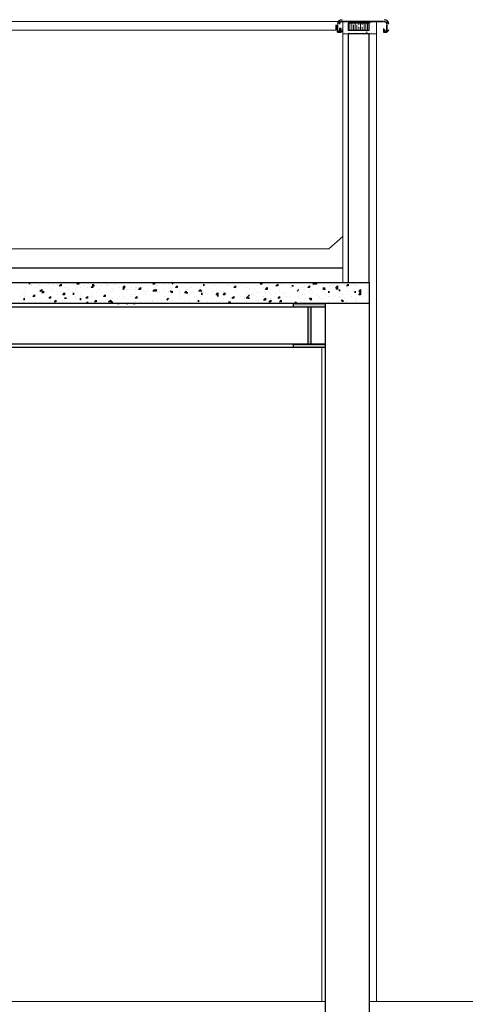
# Model space of a CAD drawing. Header units: metres. Extents: x 5.7 to 89.8, y 4 to 63.5.
# Tile 158 of 256: x 41 to 43.4, y 35.2 to 40.6. Entities that reach past the tile are written whole.
import ezdxf

# ---------------------------------------------------------------- set-up
doc = ezdxf.new("R2010")
doc.units = ezdxf.units.M
doc.header["$MEASUREMENT"] = 0
for name, color, linetype in [('PDF17_beam-A', 7, 'Continuous'), ('PDF17_boresh', 7, 'Continuous'), ('PDF17_hatch', 7, 'Continuous'), ('PDF17_hatch-plan', 7, 'Continuous'), ('PDF17_kaff', 7, 'Continuous'), ('PDF17_wall', 7, 'Continuous')]:
    doc.layers.add(name, color=color, linetype=linetype)

msp = doc.modelspace()

# ---------------------------------------------------------------- linework, layer by layer
at = {"layer": 'PDF17_beam-A', "lineweight": 25}
for points in [[(42.4961, 39.0609), (42.6694, 39.0609), (42.6694, 39.0417), (42.4961, 39.0417)], [(42.4961, 38.8394), (42.6694, 38.8394), (42.6694, 38.8202), (42.4961, 38.8202)]]:
    msp.add_lwpolyline(points, close=True, dxfattribs=at)
for points in [[(42.6694, 39.0417), (31.6417, 39.0417)], [(42.5731, 39.0417), (42.5731, 38.8394)], [(42.5924, 38.8394), (42.5924, 39.0417)], [(42.6694, 38.8394), (31.6417, 38.8394)], [(42.5827, 38.8394), (42.5827, 38.8394)], [(42.6694, 38.8202), (31.6417, 38.8202)]]:
    msp.add_lwpolyline(points, dxfattribs=at)
at = {"layer": 'PDF17_beam-A', "transparency": 33554559}
for points in [[(42.4961, 39.0417), (42.6694, 39.0417), (42.4961, 39.0609)], [(42.6694, 39.0417), (42.4961, 39.0609), (42.6694, 39.0609)], [(42.5731, 38.8394), (42.5924, 38.8394), (42.5731, 39.0417)], [(42.5924, 38.8394), (42.5731, 39.0417), (42.5924, 39.0417)], [(42.4961, 38.8202), (42.6694, 38.8202), (42.4961, 38.8394)], [(42.6694, 38.8202), (42.4961, 38.8394), (42.6694, 38.8394)]]:
    msp.add_solid(points, dxfattribs=at)
at = {"layer": 'PDF17_boresh', "lineweight": 25}
msp.add_lwpolyline([(42.7657, 39.2536), (31.5261, 39.2536)], dxfattribs=at)
at = {"layer": 'PDF17_hatch', "lineweight": 25}
for points in [[(41.0321, 39.1765), (41.0321, 39.1765)], [(41.0514, 39.1669), (41.0514, 39.1669)], [(41.061, 39.1669), (41.061, 39.1669)], [(41.0995, 39.1669), (41.0995, 39.1669)], [(41.1573, 39.1669), (41.1573, 39.1669)], [(41.1766, 39.1669), (41.1766, 39.1669)], [(41.2055, 39.1765), (41.2055, 39.1765)], [(41.2055, 39.1669), (41.2055, 39.1669)], [(41.2247, 39.1765), (41.2247, 39.1765)], [(41.2247, 39.1765), (41.2344, 39.1765)], [(41.2247, 39.1669), (41.2247, 39.1669)], [(41.2344, 39.1765), (41.2344, 39.1765)], [(41.2729, 39.1765), (41.2729, 39.1765)], [(41.2922, 39.1669), (41.2922, 39.1669)], [(41.3114, 39.1669), (41.3114, 39.1669)], [(41.3788, 39.1765), (41.3788, 39.1765)], [(41.4752, 39.1669), (41.4752, 39.1669)], [(41.5137, 39.1669), (41.5137, 39.1669)], [(41.5233, 39.1669), (41.5233, 39.1669)], [(41.5715, 39.1765), (41.5715, 39.1765)], [(41.6678, 39.1765), (41.6678, 39.1765)], [(41.6678, 39.1765), (41.6678, 39.1765)], [(41.7256, 39.1669), (41.7256, 39.1669)], [(41.793, 39.1765), (41.793, 39.1765)], [(41.793, 39.1669), (41.793, 39.1669)], [(41.8122, 39.1669), (41.8122, 39.1669)], [(41.8315, 39.1669), (41.8315, 39.1669)], [(41.87, 39.1765), (41.87, 39.1765)], [(41.8989, 39.1765), (41.8989, 39.1765)], [(41.9567, 39.1765), (41.9567, 39.1765)], [(42.053, 39.1669), (42.053, 39.1669)], [(42.1204, 39.1765), (42.1204, 39.1765)], [(42.1397, 39.1669), (42.1397, 39.1669)], [(42.1686, 39.1669), (42.1686, 39.1669)], [(42.2071, 39.1765), (42.2071, 39.1765)], [(42.2168, 39.1669), (42.2168, 39.1669)], [(42.236, 39.1765), (42.236, 39.1765)], [(42.236, 39.1765), (42.236, 39.1765)], [(42.236, 39.1765), (42.236, 39.1765)], [(42.3612, 39.1669), (42.3612, 39.1669)], [(42.419, 39.1765), (42.419, 39.1765)], [(42.4286, 39.1669), (42.4286, 39.1669)], [(42.4479, 39.1765), (42.4479, 39.1765)], [(42.4479, 39.1765), (42.4479, 39.1765)], [(42.4575, 39.1765), (42.4575, 39.1765)], [(42.4768, 39.1669), (42.4768, 39.1669)], [(42.5153, 39.1765), (42.5153, 39.1765)], [(42.5827, 39.1669), (42.5827, 39.1669)], [(42.6213, 39.1669), (42.6213, 39.1669)], [(42.6405, 39.1669), (42.6405, 39.1669)], [(42.6598, 39.1669), (42.6598, 39.1669)], [(42.708, 39.1669), (42.708, 39.1669)], [(42.7272, 39.1765), (42.7272, 39.1765)], [(42.7754, 39.1669), (42.7754, 39.1669)], [(42.7946, 39.1669), (42.7946, 39.1669)], [(42.8235, 39.1669), (42.8235, 39.1669)], [(42.8524, 39.1765), (42.8524, 39.1765)], [(42.8621, 39.1765), (42.8621, 39.1765)], [(41.0129, 39.1091), (41.0129, 39.1091)], [(41.0225, 39.138), (41.0225, 39.138)], [(41.0321, 39.1476), (41.0321, 39.1476)], [(41.0321, 39.1187), (41.0321, 39.1187)], [(41.0321, 39.1091), (41.0321, 39.1091)], [(41.061, 39.1572), (41.061, 39.1572)], [(41.061, 39.1572), (41.061, 39.1572)], [(41.0706, 39.1091), (41.0706, 39.1091)], [(41.0706, 39.1091), (41.0706, 39.1091)], [(41.0803, 39.1091), (41.0803, 39.1091)], [(41.0899, 39.1476), (41.0899, 39.1476)], [(41.0995, 39.1284), (41.0995, 39.1284)], [(41.1092, 39.1572), (41.1092, 39.1572)], [(41.1188, 39.1572), (41.1188, 39.1572)], [(41.1381, 39.1091), (41.1381, 39.1091)], [(41.1477, 39.1572), (41.1477, 39.1572)], [(41.1477, 39.1187), (41.1477, 39.1187)], [(41.1477, 39.1187), (41.1477, 39.1187)], [(41.1766, 39.138), (41.1766, 39.138)], [(41.1766, 39.1284), (41.1766, 39.1284)], [(41.1862, 39.1572), (41.1862, 39.1572)], [(41.2055, 39.1284), (41.2055, 39.1284)], [(41.2055, 39.1091), (41.2055, 39.1091)], [(41.2247, 39.1284), (41.2247, 39.1284)], [(41.244, 39.1476), (41.244, 39.1476)], [(41.2536, 39.1476), (41.2536, 39.1476)], [(41.2633, 39.138), (41.2633, 39.138)], [(41.2922, 39.1091), (41.2922, 39.1091)], [(41.3018, 39.138), (41.3018, 39.138)], [(41.3114, 39.1476), (41.3114, 39.1476)], [(41.3307, 39.1476), (41.3307, 39.1476)], [(41.3307, 39.1476), (41.3307, 39.1476)], [(41.3307, 39.1091), (41.3307, 39.1091)], [(41.35, 39.1572), (41.35, 39.1572)], [(41.3692, 39.1476), (41.3692, 39.1476)], [(41.3788, 39.1476), (41.3788, 39.1476)], [(41.3885, 39.1476), (41.3885, 39.1476)], [(41.3885, 39.1091), (41.3885, 39.1091)], [(41.4174, 39.1572), (41.4174, 39.1572)], [(41.4174, 39.1187), (41.4174, 39.1187)], [(41.4366, 39.138), (41.4366, 39.138)], [(41.4463, 39.1572), (41.4463, 39.1572)], [(41.4463, 39.1572), (41.4463, 39.1572)], [(41.4463, 39.1187), (41.4463, 39.1187)], [(41.4463, 39.1187), (41.4463, 39.1187)], [(41.4463, 39.1187), (41.4463, 39.1187)], [(41.4752, 39.1572), (41.4752, 39.1572)], [(41.4848, 39.1572), (41.4848, 39.1572)], [(41.4848, 39.1572), (41.4848, 39.1572)], [(41.4848, 39.1572), (41.4848, 39.1572)], [(41.4944, 39.1284), (41.4944, 39.1284)], [(41.5041, 39.138), (41.5041, 39.138)], [(41.5137, 39.1284), (41.5137, 39.1284)], [(41.5137, 39.1284), (41.5137, 39.1284)], [(41.5426, 39.1476), (41.5426, 39.1476)], [(41.5618, 39.138), (41.5618, 39.138)], [(41.5715, 39.138), (41.5715, 39.138)], [(41.5715, 39.138), (41.5715, 39.138)], [(41.5715, 39.138), (41.5715, 39.138)], [(41.5811, 39.138), (41.5811, 39.138)], [(41.6004, 39.138), (41.6004, 39.138)], [(41.61, 39.1476), (41.61, 39.1476)], [(41.61, 39.1091), (41.61, 39.1091)], [(41.6293, 39.1476), (41.6293, 39.1476)], [(41.6293, 39.138), (41.6293, 39.138)], [(41.6293, 39.1091), (41.6293, 39.1091)], [(41.6389, 39.1476), (41.6389, 39.1476)], [(41.6485, 39.1476), (41.6485, 39.1476)], [(41.6678, 39.1476), (41.6678, 39.1476)], [(41.6774, 39.1284), (41.6774, 39.1284)], [(41.687, 39.1187), (41.687, 39.1187)], [(41.687, 39.1091), (41.687, 39.1091)], [(41.6967, 39.1572), (41.6967, 39.1572)], [(41.6967, 39.1284), (41.6967, 39.1284)], [(41.7159, 39.1572), (41.7159, 39.1572)], [(41.7159, 39.1091), (41.7159, 39.1091)], [(41.7352, 39.1476), (41.7352, 39.1476)], [(41.7448, 39.1572), (41.7448, 39.1572)], [(41.7545, 39.1572), (41.7545, 39.1572)], [(41.7545, 39.138), (41.7545, 39.138)], [(41.7545, 39.1284), (41.7545, 39.1284)], [(41.7545, 39.1187), (41.7545, 39.1187)], [(41.7641, 39.1187), (41.7641, 39.1187)], [(41.793, 39.138), (41.793, 39.138)], [(41.8122, 39.1284), (41.8122, 39.1284)], [(41.8219, 39.1476), (41.8219, 39.1476)], [(41.8219, 39.1284), (41.8219, 39.1284)], [(41.8315, 39.1284), (41.8315, 39.1284)], [(41.8604, 39.138), (41.8604, 39.138)], [(41.87, 39.138), (41.87, 39.138)], [(41.87, 39.1284), (41.87, 39.1284)], [(41.87, 39.1091), (41.87, 39.1091)], [(41.8797, 39.1187), (41.8797, 39.1187)], [(41.8893, 39.1572), (41.8893, 39.1572)], [(41.9086, 39.138), (41.9086, 39.138)], [(41.9086, 39.1187), (41.9086, 39.1187)], [(41.9182, 39.138), (41.9182, 39.138)], [(41.9278, 39.1091), (41.9278, 39.1091)], [(41.9375, 39.1476), (41.9375, 39.1476)], [(41.9375, 39.1187), (41.9375, 39.1187)], [(41.9471, 39.1187), (41.9471, 39.1187)], [(41.9856, 39.1284), (41.9856, 39.138), (41.9952, 39.1284), (41.976, 39.1284)], [(41.9856, 39.1476), (41.9856, 39.1476)], [(41.9856, 39.138), (41.9856, 39.138)], [(41.9952, 39.1572), (41.9952, 39.1572)], [(41.9952, 39.1187), (41.9952, 39.1187)], [(41.9952, 39.1091), (41.9952, 39.1091)], [(42.0049, 39.1572), (42.0049, 39.1572)], [(42.0049, 39.1284), (42.0049, 39.1284)], [(42.0145, 39.1476), (42.0145, 39.1476)], [(42.0145, 39.1187), (42.0145, 39.1187)], [(42.0241, 39.1091), (42.0241, 39.1091)], [(42.053, 39.1284), (42.053, 39.1284)], [(42.053, 39.1284), (42.053, 39.1284)], [(42.0627, 39.1572), (42.0627, 39.1572)], [(42.0723, 39.138), (42.0723, 39.138)], [(42.0723, 39.1187), (42.0723, 39.1187)], [(42.1012, 39.1187), (42.1012, 39.1187)], [(42.1108, 39.1284), (42.1108, 39.1284)], [(42.1108, 39.1284), (42.1108, 39.1284)], [(42.1301, 39.1187), (42.1301, 39.1187)], [(42.1397, 39.1572), (42.1397, 39.1572)], [(42.1397, 39.1091), (42.1397, 39.1091)], [(42.1782, 39.138), (42.1782, 39.138)], [(42.1782, 39.1284), (42.1782, 39.1284)], [(42.1782, 39.1284), (42.1782, 39.1284)], [(42.1975, 39.1091), (42.1975, 39.1091)], [(42.236, 39.1476), (42.236, 39.1476)], [(42.236, 39.1187), (42.236, 39.1187)], [(42.236, 39.1091), (42.236, 39.1091)], [(42.2553, 39.138), (42.2553, 39.138)], [(42.2649, 39.1091), (42.2649, 39.1091)], [(42.2745, 39.1091), (42.2745, 39.1091)], [(42.2842, 39.138), (42.2842, 39.138)], [(42.2938, 39.1572), (42.2938, 39.1572)], [(42.2938, 39.1187), (42.2938, 39.1187)], [(42.3034, 39.1187), (42.3034, 39.1187)], [(42.3323, 39.1476), (42.3323, 39.1476)], [(42.342, 39.1187), (42.342, 39.1187)], [(42.3612, 39.1284), (42.3612, 39.1284)], [(42.3709, 39.1187), (42.3709, 39.1187)], [(42.3709, 39.1091), (42.3709, 39.1091)], [(42.3998, 39.1572), (42.3998, 39.1572)], [(42.3998, 39.1187), (42.3998, 39.1187)], [(42.419, 39.138), (42.419, 39.138)], [(42.419, 39.1284), (42.419, 39.1284)], [(42.4286, 39.1187), (42.4286, 39.1187)], [(42.4479, 39.1187), (42.4479, 39.1187)], [(42.4479, 39.1091), (42.4479, 39.1091)], [(42.4768, 39.1476), (42.4768, 39.1476)], [(42.4864, 39.1476), (42.4864, 39.1476)], [(42.4961, 39.1572), (42.4961, 39.1572)], [(42.4961, 39.1091), (42.4961, 39.1091)], [(42.5153, 39.1284), (42.5153, 39.1284)], [(42.5153, 39.1187), (42.5153, 39.1187)], [(42.525, 39.1284), (42.525, 39.1284)], [(42.5442, 39.1476), (42.5442, 39.1476)], [(42.5442, 39.1091), (42.5442, 39.1091)], [(42.5539, 39.1572), (42.5539, 39.1572)], [(42.5539, 39.138), (42.5539, 39.138)], [(42.5539, 39.1091), (42.5539, 39.1091)], [(42.5827, 39.1284), (42.5827, 39.1284)], [(42.5924, 39.138), (42.5924, 39.138)], [(42.602, 39.1572), (42.602, 39.1572)], [(42.602, 39.1187), (42.602, 39.1187)], [(42.6213, 39.1091), (42.6213, 39.1091)], [(42.6502, 39.138), (42.6502, 39.138)], [(42.6598, 39.1284), (42.6598, 39.1284)], [(42.6694, 39.1476), (42.6694, 39.1476)], [(42.6694, 39.1091), (42.6694, 39.1091)], [(42.6887, 39.1187), (42.6887, 39.1187)], [(42.6983, 39.1572), (42.6983, 39.1572)], [(42.7176, 39.1572), (42.7176, 39.1572)], [(42.7176, 39.1091), (42.7176, 39.1091)], [(42.7272, 39.138), (42.7272, 39.138)], [(42.7465, 39.1572), (42.7465, 39.1572)], [(42.7465, 39.1284), (42.7465, 39.1284)], [(42.7657, 39.1091), (42.7657, 39.1091)], [(42.785, 39.1476), (42.785, 39.1476)], [(42.785, 39.1091), (42.785, 39.1091)], [(42.7946, 39.1284), (42.7946, 39.1284)], [(42.8235, 39.1284), (42.8235, 39.1284)], [(42.8332, 39.1572), (42.8332, 39.1572)], [(42.8332, 39.1284), (42.8332, 39.1284)], [(42.8332, 39.1187), (42.8332, 39.1187)], [(42.8428, 39.1572), (42.8428, 39.1572)], [(42.8428, 39.1091), (42.8428, 39.1091)], [(42.8621, 39.138), (42.8621, 39.138)], [(42.9006, 39.1572), (42.9006, 39.1572)], [(42.9006, 39.138), (42.9006, 39.138)], [(42.9006, 39.1187), (42.9006, 39.1187)], [(42.9102, 39.1572), (42.9102, 39.1572)], [(41.0032, 39.0995), (41.0032, 39.0995)], [(41.0225, 39.0995), (41.0225, 39.0995)], [(41.0225, 39.0802), (41.0225, 39.0802)], [(41.0225, 39.0609), (41.0225, 39.0609)], [(41.0418, 39.0609), (41.0418, 39.0609)], [(41.0803, 39.0706), (41.0803, 39.0706)], [(41.1188, 39.0706), (41.1188, 39.0706)], [(41.1477, 39.0802), (41.1477, 39.0802)], [(41.1477, 39.0802), (41.1477, 39.0802)], [(41.167, 39.0706), (41.167, 39.0706)], [(41.1959, 39.0802), (41.1959, 39.0802)], [(41.2055, 39.0898), (41.2055, 39.0898)], [(41.2344, 39.0802), (41.2344, 39.0802)], [(41.244, 39.0898), (41.244, 39.0898)], [(41.2633, 39.0995), (41.2633, 39.0995)], [(41.2633, 39.0995), (41.2633, 39.0995)], [(41.2633, 39.0898), (41.2633, 39.0898)], [(41.3018, 39.0995), (41.3018, 39.0995)], [(41.3018, 39.0898), (41.3018, 39.0898)], [(41.3211, 39.0609), (41.3211, 39.0609)], [(41.3307, 39.0995), (41.3307, 39.0995)], [(41.3307, 39.0802), (41.3307, 39.0802)], [(41.3307, 39.0609), (41.3307, 39.0609)], [(41.3403, 39.0995), (41.3403, 39.0995)], [(41.3788, 39.0995), (41.3788, 39.0995)], [(41.3885, 39.0995), (41.3885, 39.0995)], [(41.3885, 39.0706), (41.3885, 39.0706)], [(41.3885, 39.0706), (41.3885, 39.0706)], [(41.4077, 39.0802), (41.4077, 39.0802)], [(41.4174, 39.0706), (41.4174, 39.0706)], [(41.4463, 39.0802), (41.4463, 39.0802)], [(41.4559, 39.0995), (41.4559, 39.0995)], [(41.4655, 39.0802), (41.4655, 39.0802)], [(41.4752, 39.0898), (41.4752, 39.0898)], [(41.5041, 39.0898), (41.5041, 39.0898)], [(41.5137, 39.0898), (41.5137, 39.0898)], [(41.5329, 39.0898), (41.5329, 39.0898)], [(41.5329, 39.0609), (41.5426, 39.0609)], [(41.5426, 39.0995), (41.5426, 39.0995)], [(41.5426, 39.0609), (41.5426, 39.0609)], [(41.5618, 39.0898), (41.5618, 39.0898)], [(41.5715, 39.0995), (41.5715, 39.0995)], [(41.5811, 39.0898), (41.5811, 39.0898)], [(41.5811, 39.0609), (41.5907, 39.0609)], [(41.5907, 39.0609), (41.5907, 39.0609)], [(41.5907, 39.0609), (41.5907, 39.0609)], [(41.61, 39.0995), (41.61, 39.0995)], [(41.6196, 39.0609), (41.6293, 39.0609)], [(41.6293, 39.0706), (41.6293, 39.0706)], [(41.6293, 39.0609), (41.6293, 39.0609)], [(41.6485, 39.0898), (41.6485, 39.0898)], [(41.6582, 39.0706), (41.6582, 39.0706)], [(41.6582, 39.0609), (41.6582, 39.0609)], [(41.687, 39.0706), (41.687, 39.0706)], [(41.687, 39.0609), (41.687, 39.0609)], [(41.7063, 39.0802), (41.7063, 39.0802)], [(41.7256, 39.0802), (41.7256, 39.0802)], [(41.7256, 39.0706), (41.7256, 39.0706)], [(41.7545, 39.0802), (41.7545, 39.0802)], [(41.7737, 39.0802), (41.7737, 39.0802)], [(41.793, 39.0995), (41.793, 39.0995)], [(41.8026, 39.0802), (41.8026, 39.0802)], [(41.8026, 39.0802), (41.8026, 39.0802)], [(41.8122, 39.0898), (41.8122, 39.0898)], [(41.8315, 39.0802), (41.8315, 39.0802)], [(41.8315, 39.0802), (41.8315, 39.0802)], [(41.87, 39.0995), (41.87, 39.0995)], [(41.87, 39.0609), (41.87, 39.0609)], [(41.8797, 39.0898), (41.8797, 39.0898)], [(41.8989, 39.0802), (41.8989, 39.0802)], [(41.9278, 39.0706), (41.9278, 39.0706)], [(41.9567, 39.0995), (41.9567, 39.0995)], [(41.9663, 39.0706), (41.9663, 39.0706)], [(41.976, 39.0706), (41.976, 39.0706)], [(41.9856, 39.0995), (41.9856, 39.0995)], [(41.9952, 39.0802), (41.9952, 39.0802)], [(41.9952, 39.0609), (41.9952, 39.0609)], [(41.9952, 39.0609), (41.9952, 39.0609)], [(42.0241, 39.0706), (42.0241, 39.0706)], [(42.053, 39.0898), (42.053, 39.0898)], [(42.0723, 39.0706), (42.0723, 39.0706)], [(42.0723, 39.0706), (42.0723, 39.0706)], [(42.0819, 39.0995), (42.0819, 39.0995)], [(42.0916, 39.0706), (42.0916, 39.0706)], [(42.1012, 39.0802), (42.1012, 39.0802)], [(42.1108, 39.0898), (42.1108, 39.0898)], [(42.1397, 39.0802), (42.1397, 39.0802)], [(42.1493, 39.0802), (42.1493, 39.0802)], [(42.1493, 39.0609), (42.1493, 39.0609)], [(42.1782, 39.0995), (42.1782, 39.0995)], [(42.1782, 39.0609), (42.1782, 39.0609)], [(42.2071, 39.0995), (42.2071, 39.0995)], [(42.2168, 39.0609), (42.2168, 39.0609)], [(42.2264, 39.0898), (42.2264, 39.0898)], [(42.236, 39.0706), (42.236, 39.0706)], [(42.236, 39.0706), (42.236, 39.0706)], [(42.2457, 39.0995), (42.2457, 39.0995)], [(42.2553, 39.0995), (42.2553, 39.0995)], [(42.2553, 39.0898), (42.2553, 39.0898)], [(42.2842, 39.0609), (42.2842, 39.0609)], [(42.2938, 39.0995), (42.2938, 39.0995)], [(42.2938, 39.0802), (42.2938, 39.0802)], [(42.3034, 39.0802), (42.3034, 39.0802)], [(42.3227, 39.0609), (42.3227, 39.0609)], [(42.3227, 39.0609), (42.3227, 39.0609)], [(42.3323, 39.0995), (42.3323, 39.0995)], [(42.342, 39.0609), (42.342, 39.0609)], [(42.3612, 39.0898), (42.3612, 39.0898)], [(42.3709, 39.0898), (42.3709, 39.0898)], [(42.3709, 39.0706), (42.3709, 39.0706)], [(42.3901, 39.0995), (42.3901, 39.0995)], [(42.419, 39.0995), (42.419, 39.0995)], [(42.419, 39.0706), (42.419, 39.0706)], [(42.4575, 39.0995), (42.4575, 39.0995)], [(42.4768, 39.0995), (42.4768, 39.0995)], [(42.4768, 39.0609), (42.4768, 39.0609)], [(42.4864, 39.0802), (42.4864, 39.0802)], [(42.4864, 39.0609), (42.4864, 39.0609)], [(42.5153, 39.0995), (42.5153, 39.0995)], [(42.525, 39.0898), (42.525, 39.0898)], [(42.5346, 39.0706), (42.5346, 39.0706)], [(42.5539, 39.0802), (42.5539, 39.0802)], [(42.5635, 39.0898), (42.5635, 39.0898)], [(42.5827, 39.0898), (42.5827, 39.0898)], [(42.5924, 39.0609), (42.5924, 39.0609)], [(42.5924, 39.0609), (42.5924, 39.0609)], [(42.602, 39.0802), (42.602, 39.0802)], [(42.6309, 39.0898), (42.6309, 39.0898)], [(42.6405, 39.0995), (42.6405, 39.0995)], [(42.6405, 39.0609), (42.6405, 39.0609)], [(42.6502, 39.0898), (42.6502, 39.0898)], [(42.6598, 39.0898), (42.6598, 39.0898)], [(42.6887, 39.0995), (42.6887, 39.0995)], [(42.6887, 39.0706), (42.6887, 39.0706)], [(42.6983, 39.0995), (42.6983, 39.0995)], [(42.708, 39.0898), (42.708, 39.0898)], [(42.7176, 39.0995), (42.7176, 39.0995)], [(42.7465, 39.0995), (42.7465, 39.0995)], [(42.7561, 39.0802), (42.7561, 39.0802)], [(42.7754, 39.0898), (42.7754, 39.0898)], [(42.785, 39.0802), (42.785, 39.0802)], [(42.785, 39.0706), (42.785, 39.0706)], [(42.8139, 39.0995), (42.8139, 39.0995)], [(42.8332, 39.0898), (42.8332, 39.0898)], [(42.8332, 39.0802), (42.8332, 39.0802)], [(42.8428, 39.0706), (42.8428, 39.0706)], [(42.8717, 39.0995), (42.8717, 39.0995)], [(42.9006, 39.0802), (42.9006, 39.0802)], [(42.9006, 39.0802), (42.9006, 39.0802)], [(42.9006, 39.0609), (42.9006, 39.0609)], [(42.9102, 39.0995), (42.9102, 39.0995)]]:
    msp.add_lwpolyline(points, dxfattribs=at)
for points in [[(41.0514, 39.1765), (41.0514, 39.1669)], [(41.2247, 39.1669), (41.2247, 39.1572), (41.2151, 39.1572)], [(41.3211, 39.1765), (41.3211, 39.1669), (41.3114, 39.1669)], [(41.3981, 39.1669), (41.4077, 39.1572), (41.3981, 39.1572)], [(41.7352, 39.1669), (41.7256, 39.1669), (41.7352, 39.1765)], [(41.8411, 39.1765), (41.8315, 39.1669)], [(42.0049, 39.1669), (42.0049, 39.1572)], [(42.3227, 39.1765), (42.3227, 39.1669), (42.3131, 39.1669)], [(42.4094, 39.1669), (42.4094, 39.1572), (42.3998, 39.1572)], [(42.6116, 39.1669), (42.602, 39.1669), (42.6116, 39.1765)], [(42.6213, 39.1765), (42.6213, 39.1669), (42.6116, 39.1669)], [(42.7946, 39.1669), (42.7946, 39.1572), (42.785, 39.1572)], [(41.0803, 39.1091), (41.0803, 39.0995), (41.0706, 39.0995)], [(41.1188, 39.1284), (41.1092, 39.1284), (41.1188, 39.138)], [(41.1284, 39.1284), (41.1284, 39.1187), (41.1188, 39.1187)], [(41.244, 39.1091), (41.2344, 39.1091), (41.244, 39.1187)], [(41.2922, 39.1187), (41.2922, 39.1091)], [(41.3981, 39.1572), (41.3981, 39.1476), (41.3885, 39.1476)], [(41.4655, 39.1091), (41.4655, 39.0995), (41.4559, 39.0995)], [(41.5715, 39.1572), (41.5715, 39.1476), (41.5618, 39.1476)], [(41.5715, 39.1476), (41.5618, 39.138)], [(41.6582, 39.1476), (41.6582, 39.138), (41.6485, 39.138)], [(41.7352, 39.138), (41.7352, 39.1284), (41.7256, 39.1284)], [(41.7448, 39.138), (41.7448, 39.1284), (41.7352, 39.1284)], [(41.8315, 39.1284), (41.8315, 39.1187), (41.8219, 39.1284)], [(41.8604, 39.1476), (41.8508, 39.1476), (41.8604, 39.1572)], [(41.9086, 39.1284), (41.9086, 39.1187), (41.8989, 39.1187)], [(41.9086, 39.1187), (41.9182, 39.1187)], [(41.9952, 39.1187), (41.9952, 39.1091)], [(42.0819, 39.1187), (42.0819, 39.1091), (42.0723, 39.1091)], [(42.0819, 39.1091), (42.0819, 39.0995)], [(42.1204, 39.1091), (42.1108, 39.1091), (42.1204, 39.1187)], [(42.1782, 39.1572), (42.1782, 39.1476), (42.1686, 39.1476)], [(42.2553, 39.1091), (42.2457, 39.0995)], [(42.3516, 39.1476), (42.3516, 39.138), (42.342, 39.138)], [(42.4961, 39.1572), (42.4864, 39.1572)], [(42.525, 39.138), (42.5153, 39.1284)], [(42.5827, 39.1572), (42.5827, 39.1476), (42.5731, 39.1476)], [(42.6598, 39.1476), (42.6694, 39.138), (42.6598, 39.138)], [(42.6887, 39.1284), (42.6887, 39.1187)], [(42.7368, 39.138), (42.7272, 39.1476), (42.7368, 39.1572)], [(42.7465, 39.138), (42.7465, 39.1284)], [(42.8332, 39.1284), (42.8332, 39.1187)], [(42.8621, 39.1187), (42.8524, 39.1284), (42.8621, 39.138)], [(42.8621, 39.1187), (42.8621, 39.1091), (42.8524, 39.1091)], [(41.0225, 39.0898), (41.0225, 39.0802)], [(41.167, 39.0995), (41.167, 39.0898), (41.1573, 39.0898)], [(41.1959, 39.0802), (41.1959, 39.0706), (41.1862, 39.0706)], [(41.244, 39.0898), (41.2536, 39.0898)], [(41.3307, 39.0898), (41.3307, 39.0802)], [(41.3692, 39.0898), (41.3596, 39.0898), (41.3692, 39.0995)], [(41.3692, 39.0706), (41.3692, 39.0609), (41.3596, 39.0609)], [(41.4174, 39.0802), (41.4174, 39.0706), (41.4077, 39.0706)], [(41.5041, 39.0706), (41.4848, 39.0706), (41.4944, 39.0802)], [(41.5041, 39.0706), (41.5041, 39.0609), (41.4944, 39.0609)], [(41.6389, 39.0995), (41.6389, 39.0898), (41.6293, 39.0898)], [(41.8122, 39.0898), (41.8026, 39.0802)], [(41.976, 39.0802), (41.976, 39.0706)], [(42.1493, 39.0706), (42.1493, 39.0609), (42.1397, 39.0706)], [(42.1686, 39.0995), (42.1686, 39.0898), (42.159, 39.0898)], [(42.2457, 39.0898), (42.236, 39.0898), (42.2457, 39.0995)], [(42.2553, 39.0898), (42.2457, 39.0898)], [(42.342, 39.0898), (42.342, 39.0802), (42.3323, 39.0802)], [(42.3709, 39.0706), (42.3612, 39.0706), (42.3709, 39.0802)], [(42.419, 39.0995), (42.419, 39.0898), (42.4094, 39.0898)], [(42.4286, 39.0802), (42.4286, 39.0706), (42.419, 39.0706)], [(42.5057, 39.0706), (42.5153, 39.0609), (42.5057, 39.0609)], [(42.5924, 39.0898), (42.5924, 39.0802), (42.5827, 39.0898)], [(42.7657, 39.0802), (42.7657, 39.0706), (42.7561, 39.0802)]]:
    msp.add_lwpolyline(points, close=True, dxfattribs=at)
at = {"layer": 'PDF17_hatch-plan', "lineweight": 18}
for points in [[(42.7368, 40.5923), (42.7368, 40.5923)], [(42.7368, 40.5634), (42.7368, 40.5634)], [(42.7561, 40.6019), (42.7561, 40.6019)], [(42.7657, 40.5827), (42.7657, 40.5827)], [(42.7754, 40.5923), (42.7754, 40.5923)], [(42.7754, 40.573), (42.7754, 40.573)], [(42.7946, 40.5923), (42.7946, 40.5923)], [(42.8043, 40.573), (42.8043, 40.5538), (42.8043, 40.573), (42.8043, 40.5827), (42.8043, 40.5923), (42.8139, 40.5923), (42.8139, 40.5538)], [(42.8139, 40.6019), (42.8139, 40.6019)], [(42.8139, 40.6019), (42.8139, 40.6019)], [(42.8139, 40.6019), (42.8139, 40.6019)], [(42.8139, 40.5923), (42.8139, 40.5923)], [(42.8235, 40.5538), (42.8235, 40.573), (42.8235, 40.5827)], [(42.8332, 40.5923), (42.8332, 40.5923)], [(42.8332, 40.573), (42.8332, 40.5538), (42.8332, 40.5923), (42.8332, 40.5827)], [(42.8428, 40.5538), (42.8428, 40.573), (42.8428, 40.5827)], [(42.8524, 40.6019), (42.8524, 40.6019)], [(42.8524, 40.5827), (42.8524, 40.5923)], [(42.8524, 40.5538), (42.8524, 40.573)], [(42.8621, 40.5827), (42.8621, 40.573), (42.8621, 40.5538), (42.8621, 40.5923)], [(42.8717, 40.5923), (42.8717, 40.5923)], [(42.8717, 40.5827), (42.8717, 40.5923)], [(42.8717, 40.5538), (42.8717, 40.573)], [(42.8813, 40.5538), (42.8813, 40.5923)], [(42.8909, 40.573), (42.8909, 40.5538), (42.8909, 40.573), (42.8909, 40.5827), (42.8909, 40.5923)], [(42.9006, 40.5923), (42.9006, 40.5923)], [(42.9006, 40.5538), (42.9006, 40.5923)], [(42.9102, 40.5923), (42.9102, 40.5923)], [(42.9102, 40.5538), (42.9102, 40.573), (42.9102, 40.5827)], [(42.9198, 40.5923), (42.9198, 40.5923)], [(42.9198, 40.5923), (42.9198, 40.5923)], [(42.9198, 40.5634), (42.9198, 40.5634)], [(42.9295, 40.573), (42.9295, 40.573)], [(42.9295, 40.573), (42.9295, 40.573)], [(42.9487, 40.6019), (42.9487, 40.6019)], [(42.9487, 40.5923), (42.9487, 40.5923)], [(42.9969, 40.6019), (42.9969, 40.6019)], [(42.7465, 40.5441), (42.7465, 40.5441)], [(42.7754, 40.5441), (42.7754, 40.5441)], [(42.785, 40.5538), (42.785, 40.5538)], [(42.7946, 40.5538), (42.7946, 40.5538)], [(42.7946, 40.5538), (42.7946, 40.5538)], [(42.7946, 40.5538), (42.7946, 40.5538)], [(42.7946, 40.5441), (42.7946, 40.5441)], [(42.8043, 40.5441), (42.8043, 40.5441)], [(42.8139, 40.5538), (42.8139, 40.5538)], [(42.8332, 40.5441), (42.8332, 40.5441)], [(42.8621, 40.5345), (42.8621, 40.5345)], [(42.8621, 40.5345), (42.8621, 40.5345)], [(42.8717, 40.5441), (42.8717, 40.5441)], [(42.8813, 40.5345), (42.8813, 40.5345)], [(42.8813, 40.5345), (42.8813, 40.5345)], [(42.9006, 40.5441), (42.9006, 40.5441)], [(42.9102, 40.5441), (42.9102, 40.5441)], [(42.9102, 40.5441), (42.9102, 40.5441)], [(42.9102, 40.5441), (42.9102, 40.5441)], [(42.9198, 40.5441), (42.9198, 40.5441)], [(42.9391, 40.5538), (42.9391, 40.5538)], [(42.9487, 40.5538), (42.9487, 40.5538)], [(42.9873, 40.5538), (42.9873, 40.5538)], [(43.0065, 40.5538), (43.0065, 40.5538)]]:
    msp.add_lwpolyline(points, dxfattribs=at)
for points in [[(42.9198, 40.6019), (42.9102, 40.5923), (42.9102, 40.6019)], [(42.9006, 40.5441), (42.8909, 40.5441)]]:
    msp.add_lwpolyline(points, close=True, dxfattribs=at)
at = {"layer": 'PDF17_kaff', "lineweight": 20}
for points in [[(42.7465, 40.6019), (31.5454, 40.6019)], [(42.7657, 40.6019), (42.7657, 39.1765)], [(42.9198, 40.6019), (42.9487, 40.6019), (42.9487, 35.247)], [(42.7272, 40.5538), (31.5647, 40.5538)], [(42.7946, 40.5345), (42.7657, 40.5345)], [(42.9102, 40.5345), (42.9487, 40.5345)], [(42.7657, 39.4269), (42.6887, 39.3595), (31.6224, 39.3595), (31.555, 39.4269)], [(42.6502, 38.8202), (42.6502, 35.247)], [(42.6694, 35.247), (31.6417, 35.247)], [(44.1141, 35.247), (42.9102, 35.247)]]:
    msp.add_lwpolyline(points, dxfattribs=at)
at = {"layer": 'PDF17_kaff', "lineweight": 30}
msp.add_lwpolyline([(31.3913, 39.1765), (42.9102, 39.1765), (42.9102, 39.0609), (31.3913, 39.0609)], close=True, dxfattribs=at)
at = {"layer": 'PDF17_wall', "lineweight": 25}
for points in [[(42.7272, 40.5827), (42.7272, 40.5538)], [(42.7561, 40.5538), (42.7561, 40.5634), (42.7465, 40.5634), (42.7465, 40.5441), (42.7368, 40.5441), (42.7368, 40.5827), (42.7368, 40.5441), (42.7561, 40.5441), (42.7561, 40.5634)], [(42.9873, 40.6019), (42.7561, 40.6019)], [(42.9873, 40.5634), (42.9873, 40.5538)], [(43.0065, 40.5538), (43.0065, 40.5827)], [(42.7465, 40.5441), (42.7465, 40.5441)], [(42.9102, 39.1765), (42.9102, 40.5345), (42.7946, 40.5345), (42.7946, 39.1765)], [(42.9969, 40.5441), (42.9969, 40.5441)], [(42.6694, 39.0609), (42.6694, 35.1314)], [(42.9102, 39.0609), (42.9102, 35.1314)]]:
    msp.add_lwpolyline(points, dxfattribs=at)
for points in [[(42.7368, 40.5586, 0.414215), (42.7513, 40.5441, 0.414215), (42.7657, 40.5586)], [(42.9873, 40.5586, 0.414215), (43.0017, 40.5441, 0.414215), (43.0161, 40.5586)]]:
    msp.add_lwpolyline(points, format="xyb", dxfattribs=at)
for points in [[(42.7609, 40.6019, 0.414215), (42.7465, 40.5875, -0.414215)], [(43.0065, 40.5875, 0.414184), (42.9921, 40.6019, -0.414184)]]:
    msp.add_lwpolyline(points, format="xyb", close=True, dxfattribs=at)
for points in [[(42.7561, 40.6019), (42.9873, 40.6019)], [(42.7946, 40.5923), (42.7946, 40.5538), (42.9102, 40.5538), (42.9102, 40.5923)], [(43.0065, 40.5827), (43.0065, 40.5441), (42.9969, 40.5441), (42.9969, 40.5538), (42.9873, 40.5538), (42.9873, 40.5441), (43.0065, 40.5441)]]:
    msp.add_lwpolyline(points, close=True, dxfattribs=at)
for centre, start, end in [((42.7609, 40.5875), 90.0001, 179.9999), ((42.9921, 40.5875), 0.0054, 90.0001)]:
    msp.add_arc(centre, 0.0241, start, end, dxfattribs=at)

doc.saveas('drawing.dxf')
